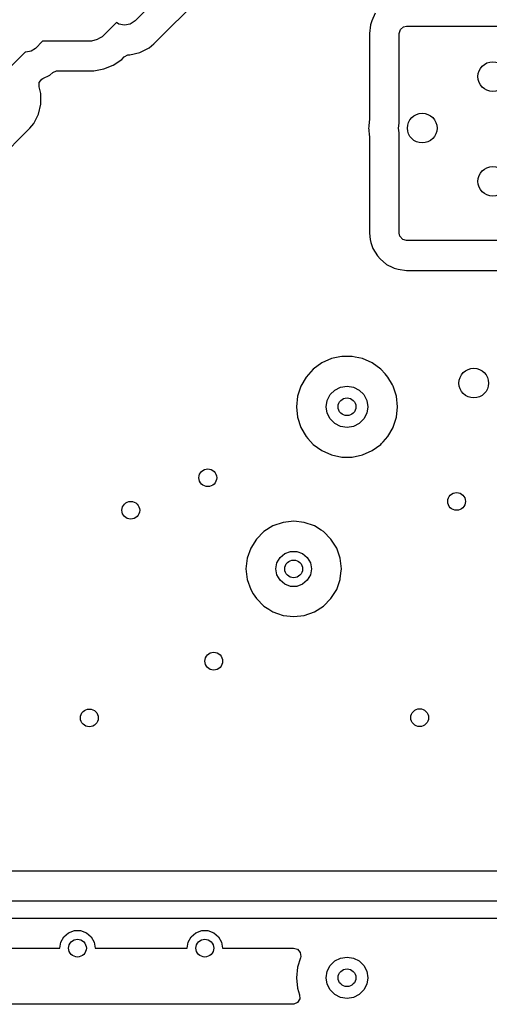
# Model space of a CAD drawing. Extents: x 70 to 224, y -154 to -54.
# Tile 26 of 55: x 160 to 168, y -129 to -112. Entities that reach past the tile are written whole.
import ezdxf

# ---------------------------------------------------------------- set-up
doc = ezdxf.new("R2010")
doc.units = 0
doc.layers.add('BLACK', color=7, linetype='CONTINUOUS')

msp = doc.modelspace()

# ---------------------------------------------------------------- linework, layer by layer
at = {"layer": 'BLACK', "linetype": 'CONTINUOUS'}
for p, q in [((163.627387, -110.421752), (162.071752, -111.977387)), ((162.390297, -112.366656), (164.016654, -110.740297)), ((162.071752, -111.977387), (161.990646, -112.03158)), ((166.067704, -111.979527), (166.048016, -112.046575)), ((166.12747, -111.848661), (166.067704, -111.979527)), ((161.760586, -112.005709), (161.553123, -112.213173)), ((161.799304, -112.03158), (161.760586, -112.005709)), ((161.894975, -112.050611), (161.799304, -112.03158)), ((161.990646, -112.03158), (161.894975, -112.050611)), ((166.048016, -112.046575), (166.02754, -112.188994)), ((166.53304, -112.188993), (166.552725, -112.121954)), ((166.552725, -112.121954), (166.605529, -112.076199)), ((166.605529, -112.076199), (166.657131, -112.064993)), ((166.657131, -112.064993), (180.01804, -112.074901)), ((160.509404, -112.323008), (160.389429, -112.442983)), ((161.287958, -112.323008), (160.509404, -112.323008)), ((161.33689, -112.319801), (161.287958, -112.323008)), ((161.336905, -112.319801), (161.33689, -112.319801)), ((161.431465, -112.294463), (161.336905, -112.319801)), ((161.474568, -112.269577), (161.431465, -112.294463)), ((161.516244, -112.245516), (161.474568, -112.269577)), ((161.516252, -112.245507), (161.516244, -112.245516)), ((161.553123, -112.213173), (161.516252, -112.245507)), ((166.02754, -112.188994), (166.02754, -113.659809)), ((166.53304, -113.707666), (166.53304, -112.188993)), ((160.316434, -112.491757), (160.23033, -112.508884)), ((160.389429, -112.442983), (160.316434, -112.491757)), ((162.153409, -112.51065), (162.31019, -112.431912)), ((162.31019, -112.431912), (162.390297, -112.366656)), ((160.219596, -112.506749), (159.755509, -112.970837)), ((160.23033, -112.508884), (160.219596, -112.506749)), ((161.702663, -112.723866), (161.846057, -112.628053)), ((161.846057, -112.628053), (161.886679, -112.587431)), ((161.886679, -112.587431), (161.948002, -112.553945)), ((161.948002, -112.553945), (161.974361, -112.551111)), ((161.974361, -112.551111), (161.982693, -112.551111)), ((161.982693, -112.551111), (161.982696, -112.551111)), ((161.982696, -112.551111), (162.153409, -112.51065)), ((160.684239, -112.851369), (160.748648, -112.82429)), ((160.748648, -112.82429), (160.762554, -112.823508)), ((160.762554, -112.823508), (161.374189, -112.823508)), ((161.374189, -112.823508), (161.37419, -112.823507)), ((161.37419, -112.823507), (161.543332, -112.789863)), ((161.543332, -112.789863), (161.702663, -112.723866)), ((160.455385, -113.021554), (160.496213, -112.964855)), ((160.496213, -112.964855), (160.516691, -112.951922)), ((160.516691, -112.951922), (160.631713, -112.894157)), ((160.631713, -112.894157), (160.684239, -112.851369)), ((160.451692, -113.091324), (160.455385, -113.021554)), ((160.462167, -113.135521), (160.451692, -113.091324)), ((160.479375, -113.208128), (160.462167, -113.135521)), ((160.479968, -113.210629), (160.479375, -113.208128)), ((160.479968, -113.38607), (160.479968, -113.210629)), ((160.439508, -113.556783), (160.479968, -113.38607)), ((160.36077, -113.713564), (160.439508, -113.556783)), ((166.02754, -113.659809), (166.026861, -113.67277)), ((158.103469, -115.985715), (160.295512, -113.793671)), ((160.295512, -113.793671), (160.36077, -113.713564)), ((166.016623, -113.770185), (166.01454, -113.79)), ((166.01454, -113.79), (166.017924, -113.822194)), ((166.026861, -113.67277), (166.016623, -113.770185)), ((166.017924, -113.822194), (166.026861, -113.907228)), ((166.52, -113.79), (166.53304, -113.707666)), ((166.53304, -113.872333), (166.52, -113.79)), ((166.026861, -113.907228), (166.02754, -113.920189)), ((166.02754, -113.920189), (166.02754, -115.565901)), ((166.53304, -115.565901), (166.53304, -113.872333)), ((166.02754, -115.565901), (166.027541, -115.56591)), ((166.027541, -115.56591), (166.039092, -115.673351)), ((166.544246, -115.617412), (166.53304, -115.565901)), ((166.590001, -115.670216), (166.544246, -115.617412)), ((166.039092, -115.673351), (166.039093, -115.673357)), ((166.039093, -115.673357), (166.0503, -115.724873)), ((166.0503, -115.724873), (166.084423, -115.827398)), ((166.65704, -115.689901), (166.590001, -115.670216)), ((179.98804, -115.689901), (166.65704, -115.689901)), ((166.084423, -115.827398), (166.084426, -115.827404)), ((166.084426, -115.827404), (166.162211, -115.948438)), ((166.162211, -115.948438), (166.162219, -115.948449)), ((166.162219, -115.948449), (166.207963, -116.001241)), ((166.207963, -116.001241), (166.207966, -116.001244)), ((166.207966, -116.001244), (166.20797, -116.001248)), ((166.20797, -116.001248), (166.316704, -116.095468)), ((166.316704, -116.095468), (166.316707, -116.095469)), ((166.316707, -116.095469), (166.316708, -116.09547)), ((166.316708, -116.09547), (166.426172, -116.145462)), ((166.426172, -116.145462), (166.447581, -116.155239)), ((166.447581, -116.155239), (166.51462, -116.174924)), ((166.51462, -116.174924), (166.514624, -116.174925)), ((166.514624, -116.174925), (166.65704, -116.195401)), ((166.65704, -116.195401), (179.356513, -116.195401)), ((165.529954, -117.656015), (165.385733, -117.68667)), ((165.560609, -117.6495), (165.529954, -117.656015)), ((165.739391, -117.6495), (165.560609, -117.6495)), ((165.786594, -117.659533), (165.739391, -117.6495)), ((165.222408, -117.759387), (165.077768, -117.864475)), ((165.385728, -117.686672), (165.222408, -117.759387)), ((165.385733, -117.68667), (165.385728, -117.686672)), ((165.914265, -117.68667), (165.786594, -117.659533)), ((165.914267, -117.686671), (165.914265, -117.68667)), ((166.077593, -117.759388), (165.914267, -117.686671)), ((166.22223, -117.864474), (166.077593, -117.759388)), ((165.077768, -117.864475), (164.95814, -117.997336)), ((166.222231, -117.864475), (166.22223, -117.864474)), ((166.222232, -117.864476), (166.222231, -117.864475)), ((166.222235, -117.864478), (166.222232, -117.864476)), ((166.295003, -117.945296), (166.222235, -117.864478)), ((166.341859, -117.997335), (166.295003, -117.945296)), ((164.868747, -118.15217), (164.813504, -118.322192)), ((164.86875, -118.152164), (164.868747, -118.15217)), ((164.95814, -117.997336), (164.86875, -118.152164)), ((165.541844, -118.16713), (165.65, -118.15)), ((165.65, -118.15), (165.758156, -118.16713)), ((166.418053, -118.129307), (166.341859, -117.997335)), ((166.431249, -118.152164), (166.418053, -118.129307)), ((166.431252, -118.15217), (166.431249, -118.152164)), ((166.442088, -118.185521), (166.431252, -118.15217)), ((165.31713, -118.391844), (165.366844, -118.294275)), ((165.366844, -118.294275), (165.444275, -118.216844)), ((165.444275, -118.216844), (165.541844, -118.16713)), ((165.758156, -118.16713), (165.855725, -118.216844)), ((165.855725, -118.216844), (165.933156, -118.294275)), ((165.933156, -118.294275), (165.98287, -118.391844)), ((166.486497, -118.322197), (166.442088, -118.185521)), ((164.813503, -118.322194), (164.794815, -118.5)), ((164.813504, -118.322192), (164.813503, -118.322194)), ((165.3, -118.5), (165.31713, -118.391844)), ((165.98287, -118.391844), (166, -118.5)), ((166.505185, -118.5), (166.486497, -118.322197)), ((164.794815, -118.5), (164.813503, -118.677805)), ((165.31713, -118.608156), (165.3, -118.5)), ((165.366844, -118.705725), (165.31713, -118.608156)), ((165.98287, -118.608156), (165.933156, -118.705725)), ((166, -118.5), (165.98287, -118.608156)), ((166.486497, -118.677803), (166.505185, -118.5)), ((164.813503, -118.677805), (164.813504, -118.677807)), ((164.813504, -118.677807), (164.868747, -118.847829)), ((165.444275, -118.783156), (165.366844, -118.705725)), ((165.541844, -118.83287), (165.444275, -118.783156)), ((165.855725, -118.783156), (165.758156, -118.83287)), ((165.933156, -118.705725), (165.855725, -118.783156)), ((166.431413, -118.847335), (166.442572, -118.812989)), ((166.442572, -118.812989), (166.486497, -118.677803)), ((164.868747, -118.847829), (164.86875, -118.847835)), ((164.86875, -118.847835), (164.958141, -119.002665)), ((165.65, -118.85), (165.541844, -118.83287)), ((165.758156, -118.83287), (165.65, -118.85)), ((166.341859, -119.002665), (166.43125, -118.847835)), ((166.43125, -118.847835), (166.431413, -118.847335)), ((164.958141, -119.002665), (164.9893, -119.03727)), ((164.9893, -119.03727), (165.077764, -119.135521)), ((165.077764, -119.135521), (165.077767, -119.135523)), ((165.077767, -119.135523), (165.07777, -119.135526)), ((165.07777, -119.135526), (165.222407, -119.240612)), ((166.077593, -119.240612), (166.22223, -119.135526)), ((166.22223, -119.135526), (166.234251, -119.122176)), ((166.234251, -119.122176), (166.25981, -119.093789)), ((166.25981, -119.093789), (166.341859, -119.002665)), ((165.222407, -119.240612), (165.385733, -119.313329)), ((165.385733, -119.313329), (165.560609, -119.3505)), ((165.739391, -119.3505), (165.914267, -119.313329)), ((165.914267, -119.313329), (166.077593, -119.240612)), ((165.560609, -119.3505), (165.56061, -119.3505)), ((165.56061, -119.3505), (165.739389, -119.3505)), ((165.739389, -119.3505), (165.739391, -119.3505)), ((164.570745, -120.454808), (164.400476, -120.514388)), ((164.57075, -120.454807), (164.570745, -120.454808)), ((164.749996, -120.434612), (164.57075, -120.454807)), ((164.750004, -120.434612), (164.749996, -120.434612)), ((164.929249, -120.454807), (164.750004, -120.434612)), ((164.929254, -120.454808), (164.929249, -120.454807)), ((165.099523, -120.514388), (164.929254, -120.454808)), ((164.247737, -120.610361), (164.120184, -120.737914)), ((164.400476, -120.514388), (164.247737, -120.610361)), ((165.211385, -120.584676), (165.099523, -120.514388)), ((165.252262, -120.610361), (165.211385, -120.584676)), ((165.379816, -120.737915), (165.252262, -120.610361)), ((164.120184, -120.737914), (164.024211, -120.890653)), ((165.475789, -120.890655), (165.379816, -120.737915)), ((164.024211, -120.890653), (163.964631, -121.060922)), ((164.520187, -121.047341), (164.6, -120.980369)), ((164.6, -120.980369), (164.697906, -120.944735)), ((164.697906, -120.944735), (164.802094, -120.944735)), ((164.802094, -120.944735), (164.9, -120.980369)), ((164.9, -120.980369), (164.979813, -121.047341)), ((165.504878, -120.973788), (165.475789, -120.890655)), ((165.535368, -121.060922), (165.504878, -120.973788)), ((163.96463, -121.060927), (163.944435, -121.240173)), ((163.964631, -121.060922), (163.96463, -121.060927)), ((164.45, -121.240177), (164.468092, -121.137571)), ((164.468092, -121.137571), (164.520187, -121.047341)), ((164.979813, -121.047341), (165.031908, -121.137571)), ((165.031908, -121.137571), (165.05, -121.240177)), ((165.535369, -121.060927), (165.535368, -121.060922)), ((165.555565, -121.240173), (165.535369, -121.060927)), ((163.944435, -121.240173), (163.944435, -121.24018)), ((163.944435, -121.24018), (163.96463, -121.419426)), ((164.468092, -121.342783), (164.45, -121.240177)), ((165.05, -121.240177), (165.031908, -121.342783)), ((165.53644, -121.409919), (165.547627, -121.310631)), ((165.547627, -121.310631), (165.555565, -121.24018)), ((165.555565, -121.24018), (165.555565, -121.240173)), ((163.96463, -121.419426), (163.964631, -121.419431)), ((163.964631, -121.419431), (164.024211, -121.5897)), ((164.520187, -121.433013), (164.468092, -121.342783)), ((164.6, -121.499985), (164.520187, -121.433013)), ((164.979813, -121.433013), (164.9, -121.499985)), ((165.031908, -121.342783), (164.979813, -121.433013)), ((165.475789, -121.589699), (165.535368, -121.419432)), ((165.535368, -121.419432), (165.53644, -121.409919)), ((164.024211, -121.5897), (164.068483, -121.660158)), ((164.697906, -121.535619), (164.6, -121.499985)), ((164.802094, -121.535619), (164.697906, -121.535619)), ((164.9, -121.499985), (164.802094, -121.535619)), ((165.379816, -121.742439), (165.475789, -121.589699)), ((164.068483, -121.660158), (164.120184, -121.742439)), ((164.120184, -121.742439), (164.247738, -121.869993)), ((165.252262, -121.869993), (165.379816, -121.742439)), ((164.247738, -121.869993), (164.327618, -121.920185)), ((164.327618, -121.920185), (164.381451, -121.954011)), ((164.381451, -121.954011), (164.400478, -121.965966)), ((164.400478, -121.965966), (164.476051, -121.99241)), ((164.929255, -122.025545), (165.099522, -121.965966)), ((165.099522, -121.965966), (165.252262, -121.869993)), ((164.476051, -121.99241), (164.570745, -122.025545)), ((164.570745, -122.025545), (164.57075, -122.025546)), ((164.57075, -122.025546), (164.749996, -122.045742)), ((164.749996, -122.045742), (164.75, -122.045742)), ((164.75, -122.045742), (164.750004, -122.045742)), ((164.750004, -122.045742), (164.929249, -122.025546)), ((164.929249, -122.025546), (164.929252, -122.025545)), ((164.929252, -122.025545), (164.929255, -122.025545)), ((172.596843, -126.3495), (156.135135, -126.3495)), ((154.161549, -126.85), (174.7, -126.85)), ((174.637868, -127.15), (154.161549, -127.15)), ((160.818092, -127.547394), (160.870187, -127.457164)), ((160.870187, -127.457164), (160.95, -127.390192)), ((160.95, -127.390192), (161.047906, -127.354558)), ((161.047906, -127.354558), (161.152094, -127.354558)), ((161.152094, -127.354558), (161.25, -127.390192)), ((161.25, -127.390192), (161.329813, -127.457164)), ((161.329813, -127.457164), (161.381908, -127.547394)), ((162.968092, -127.547394), (163.020187, -127.457164)), ((163.020187, -127.457164), (163.1, -127.390192)), ((163.1, -127.390192), (163.197906, -127.354558)), ((163.197906, -127.354558), (163.302094, -127.354558)), ((163.302094, -127.354558), (163.4, -127.390192)), ((163.4, -127.390192), (163.479813, -127.457164)), ((163.479813, -127.457164), (163.531908, -127.547394)), ((160.8, -127.65), (160.818092, -127.547394)), ((161.381908, -127.547394), (161.4, -127.65)), ((162.95, -127.65), (162.968092, -127.547394)), ((163.531908, -127.547394), (163.55, -127.65)), ((159.548116, -127.6505), (160.800088, -127.6505)), ((160.800088, -127.6505), (160.8, -127.65)), ((161.4, -127.65), (161.399912, -127.6505)), ((161.399912, -127.6505), (162.950088, -127.6505)), ((162.950088, -127.6505), (162.95, -127.65)), ((163.55, -127.65), (163.549912, -127.6505)), ((163.549912, -127.6505), (164.747357, -127.6505)), ((164.747357, -127.6505), (164.814396, -127.670185)), ((164.814396, -127.670185), (164.860151, -127.722989)), ((164.860151, -127.722989), (164.870095, -127.792147)), ((164.870095, -127.792147), (164.865288, -127.812818)), ((165.541844, -127.81713), (165.65, -127.8)), ((165.65, -127.8), (165.758156, -127.81713)), ((164.813503, -127.972194), (164.794815, -128.15)), ((164.813504, -127.972192), (164.813503, -127.972194)), ((164.865288, -127.812818), (164.813504, -127.972192)), ((165.31713, -128.041844), (165.366844, -127.944275)), ((165.366844, -127.944275), (165.444275, -127.866844)), ((165.444275, -127.866844), (165.541844, -127.81713)), ((165.758156, -127.81713), (165.855725, -127.866844)), ((165.855725, -127.866844), (165.933156, -127.944275)), ((165.933156, -127.944275), (165.98287, -128.041844)), ((165.3, -128.15), (165.31713, -128.041844)), ((165.98287, -128.041844), (166, -128.15)), ((164.794815, -128.15), (164.813503, -128.327805)), ((165.31713, -128.258156), (165.3, -128.15)), ((165.366844, -128.355725), (165.31713, -128.258156)), ((165.98287, -128.258156), (165.933156, -128.355725)), ((166, -128.15), (165.98287, -128.258156)), ((164.813503, -128.327805), (164.813504, -128.327807)), ((164.813504, -128.327807), (164.849042, -128.437182)), ((164.849042, -128.437182), (164.851037, -128.507023)), ((165.444275, -128.433156), (165.366844, -128.355725)), ((165.541844, -128.48287), (165.444275, -128.433156)), ((165.855725, -128.433156), (165.758156, -128.48287)), ((165.933156, -128.355725), (165.855725, -128.433156)), ((164.731111, -128.5995), (159.771932, -128.5995)), ((164.752255, -128.597684), (164.731111, -128.5995)), ((164.814956, -128.566856), (164.752255, -128.597684)), ((164.851037, -128.507023), (164.814956, -128.566856)), ((165.65, -128.5), (165.541844, -128.48287)), ((165.758156, -128.48287), (165.65, -128.5))]:
    msp.add_line(p, q, dxfattribs=at)
at = {"layer": 'BLACK'}
for centre, radius in [((168.11, -112.92), 0.25), ((166.92, -113.79), 0.25), ((168.11, -114.69), 0.25), ((167.79, -118.1), 0.25), ((165.65, -118.5), 0.15), ((163.3, -119.7), 0.15), ((167.5, -120.1), 0.15), ((162, -120.25), 0.15), ((164.75, -121.240177), 0.15), ((163.4, -122.8), 0.15), ((161.300689, -123.758492), 0.15), ((166.876632, -123.754692), 0.15), ((161.1, -127.65), 0.15), ((163.25, -127.65), 0.15), ((165.65, -128.15), 0.15)]:
    msp.add_circle(centre, radius, dxfattribs=at)

doc.saveas('drawing.dxf')
